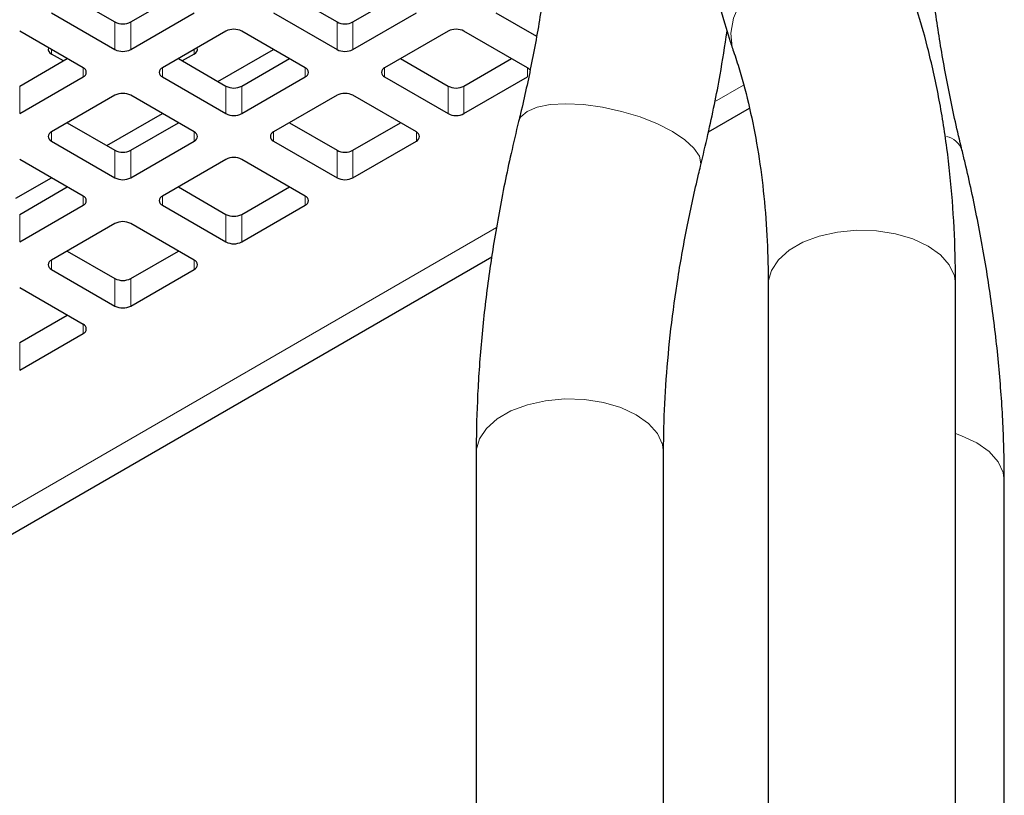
# Model space of a CAD drawing. Header units: millimetres. Extents: x 5 to 418, y 2 to 292.
# Tile 17 of 26: x 338 to 352, y 100 to 111. Entities that reach past the tile are written whole.
import ezdxf

# ---------------------------------------------------------------- set-up
doc = ezdxf.new("R2010")
doc.units = ezdxf.units.MM

msp = doc.modelspace()

# ---------------------------------------------------------------- linework, layer by layer
at = {"color": 7, "linetype": 'Continuous', "lineweight": 25}
for p, q in [((338.7513, 111.8547), (339.4301, 111.4629)), ((339.6564, 111.4629), (340.3351, 111.8547)), ((341.9192, 111.8547), (342.5979, 111.4629)), ((342.8242, 111.4629), (343.503, 111.8547)), ((338.525, 111.5935), (339.4301, 111.071)), ((339.6564, 111.071), (340.5615, 111.5935)), ((341.6928, 111.5935), (342.5979, 111.071)), ((342.8242, 111.071), (343.7293, 111.5935)), ((344.8607, 111.5935), (345.4407, 111.2586)), ((338.9775, 110.8097), (338.0724, 111.3322)), ((341.014, 111.3322), (340.1089, 110.8097)), ((342.1454, 110.8097), (341.2403, 111.3322)), ((344.1819, 111.3322), (343.2768, 110.8097)), ((345.3132, 110.8097), (344.4081, 111.3322)), ((340.9002, 110.6142), (341.6921, 111.0714)), ((338.0724, 110.5485), (338.7512, 110.9404)), ((338.6953, 110.9081), (338.525, 111.0064)), ((340.3352, 110.9404), (341.014, 110.5485)), ((340.5615, 111.0064), (340.3911, 110.9081)), ((341.2403, 110.5485), (341.9191, 110.9404)), ((343.5031, 110.9404), (344.1819, 110.5485)), ((344.4081, 110.5485), (345.0869, 110.9404)), ((338.0724, 110.1566), (338.9775, 110.6791)), ((340.1089, 110.6791), (341.014, 110.1566)), ((341.2403, 110.1566), (342.1454, 110.6791)), ((343.2768, 110.6791), (344.1819, 110.1566)), ((344.4081, 110.1566), (345.3132, 110.6791)), ((339.4301, 110.4178), (338.525, 109.8953)), ((340.5615, 109.8953), (339.6564, 110.4178)), ((342.5979, 110.4178), (341.6928, 109.8953)), ((343.7293, 109.8953), (342.8242, 110.4178)), ((347.8953, 109.8969), (348.4807, 110.2349)), ((339.3163, 109.6998), (340.1082, 110.157)), ((338.7513, 110.026), (339.4301, 109.6341)), ((339.6564, 109.6341), (340.3351, 110.026)), ((341.9192, 110.026), (342.5979, 109.6341)), ((342.8242, 109.6341), (343.503, 110.026)), ((338.525, 109.7647), (339.4301, 109.2422)), ((339.6564, 109.2422), (340.5615, 109.7647)), ((341.6928, 109.7647), (342.5979, 109.2422)), ((342.8242, 109.2422), (343.7293, 109.7647)), ((338.9775, 108.981), (338.0724, 109.5035)), ((341.014, 109.5035), (340.1089, 108.981)), ((342.1454, 108.981), (341.2403, 109.5035)), ((338.0159, 108.9491), (338.5243, 109.2426)), ((338.0724, 108.7198), (338.7512, 109.1116)), ((340.3352, 109.1116), (341.014, 108.7198)), ((341.2403, 108.7198), (341.9191, 109.1116)), ((338.0724, 108.3278), (338.9775, 108.8503)), ((340.1089, 108.8503), (341.014, 108.3278)), ((341.2403, 108.3278), (342.1454, 108.8503)), ((339.4301, 108.5891), (338.525, 108.0666)), ((340.5615, 108.0666), (339.6564, 108.5891)), ((338.7513, 108.1972), (339.4301, 107.8054)), ((339.6564, 107.8054), (340.3351, 108.1972)), ((337.3313, 103.7985), (344.806, 108.1135)), ((338.525, 107.936), (339.4301, 107.4134)), ((339.6564, 107.4134), (340.5615, 107.936)), ((348.746, 107.7223), (348.746, 67.3382)), ((351.418, 67.3382), (351.418, 107.7223)), ((338.9775, 107.1522), (338.0724, 107.6747)), ((338.0724, 106.891), (338.7512, 107.2829)), ((338.0724, 106.4991), (338.9775, 107.0216)), ((344.5825, 105.3188), (344.5825, 64.9347)), ((347.2545, 64.9347), (347.2545, 105.3188)), ((352.1137, 64.5331), (352.1137, 104.9172))]:
    msp.add_line(p, q, dxfattribs=at)
at = {"color": 7, "linetype": 'Continuous', "lineweight": 18}
for p, q in [((339.4301, 111.071), (339.4301, 111.4629)), ((339.6564, 111.4629), (339.6564, 111.071)), ((342.5979, 111.071), (342.5979, 111.4629)), ((342.8242, 111.4629), (342.8242, 111.071)), ((338.525, 111.071), (338.525, 111.0064)), ((340.5615, 111.0064), (340.5615, 111.071)), ((338.9775, 110.6791), (338.9775, 110.8097)), ((340.1089, 110.8097), (340.1089, 110.6791)), ((342.1454, 110.6791), (342.1454, 110.8097)), ((343.2768, 110.8097), (343.2768, 110.6791)), ((345.3132, 110.6791), (345.3132, 110.8097)), ((338.0724, 110.5485), (338.0724, 110.1566)), ((341.014, 110.1566), (341.014, 110.5485)), ((341.2403, 110.5485), (341.2403, 110.1566)), ((344.1819, 110.1566), (344.1819, 110.5485)), ((344.4081, 110.5485), (344.4081, 110.1566)), ((347.9826, 110.326), (348.3938, 110.5634)), ((338.525, 109.8953), (338.525, 109.7647)), ((340.5615, 109.7647), (340.5615, 109.8953)), ((341.6928, 109.8953), (341.6928, 109.7647)), ((343.7293, 109.7647), (343.7293, 109.8953)), ((339.4301, 109.2422), (339.4301, 109.6341)), ((339.6564, 109.6341), (339.6564, 109.2422)), ((342.5979, 109.2422), (342.5979, 109.6341)), ((342.8242, 109.6341), (342.8242, 109.2422)), ((338.9775, 108.8503), (338.9775, 108.981)), ((340.1089, 108.981), (340.1089, 108.8503)), ((342.1454, 108.8503), (342.1454, 108.981)), ((338.0724, 108.7198), (338.0724, 108.3278)), ((341.014, 108.3278), (341.014, 108.7198)), ((341.2403, 108.7198), (341.2403, 108.3278)), ((336.7714, 103.8539), (344.8739, 108.5314)), ((338.525, 108.0666), (338.525, 107.936)), ((340.5615, 107.936), (340.5615, 108.0666)), ((339.4301, 107.4134), (339.4301, 107.8054)), ((339.6564, 107.8054), (339.6564, 107.4134)), ((338.9775, 107.0216), (338.9775, 107.1522)), ((338.0724, 106.891), (338.0724, 106.4991))]:
    msp.add_line(p, q, dxfattribs=at)
at = {"color": 7, "linetype": 'Continuous', "lineweight": 18, "flags": 128}
for points in [[(350.781, 111.9057), (350.7204, 112.0378), (350.5905, 112.2018), (350.4137, 112.3339), (350.1977, 112.4285), (349.9519, 112.4815), (349.687, 112.4905), (349.4147, 112.4551), (349.1469, 112.3768), (348.8951, 112.2592), (348.6706, 112.1073), (348.4829, 111.9278), (348.3405, 111.7285), (348.2494, 111.5181), (348.2137, 111.3059), (348.2349, 111.101), (348.251, 111.0461)], [(347.7821, 109.4079), (347.7868, 109.4383), (347.7655, 109.5478), (347.6883, 109.6651), (347.5585, 109.785), (347.3817, 109.9023), (347.1656, 110.0118), (346.9198, 110.1087), (346.655, 110.1889), (346.3827, 110.2488), (346.1148, 110.2858), (345.8631, 110.2983), (345.6385, 110.2857), (345.4509, 110.2486), (345.3084, 110.1886), (345.2173, 110.1084), (345.1864, 110.0421)], [(351.418, 107.7223), (351.4015, 107.843), (351.3292, 107.9987), (351.2024, 108.1424), (351.0266, 108.2677), (350.8096, 108.3691), (350.5607, 108.4423), (350.2909, 108.4841), (350.012, 108.4925), (349.7362, 108.4673), (349.4754, 108.4095), (349.2412, 108.3217), (349.0437, 108.2077), (348.8916, 108.0725), (348.7915, 107.9219), (348.7478, 107.7627), (348.746, 107.7223)], [(347.2545, 105.3188), (347.2381, 105.4395), (347.1658, 105.5952), (347.039, 105.7389), (346.8632, 105.8642), (346.6461, 105.9656), (346.3973, 106.0388), (346.1275, 106.0806), (345.8486, 106.089), (345.5727, 106.0638), (345.312, 106.006), (345.0777, 105.9182), (344.8802, 105.8042), (344.7281, 105.6689), (344.628, 105.5184), (344.5843, 105.3592), (344.5825, 105.3188)], [(352.1137, 104.9172), (352.0972, 105.0378), (352.0249, 105.1936), (351.8981, 105.3372), (351.7224, 105.4625), (351.5053, 105.564), (351.418, 105.5941)]]:
    msp.add_lwpolyline(points, dxfattribs=at)
at = {"color": 7, "linetype": 'Continuous', "lineweight": 25}
for centre, radius, start, end in [((339.5432, 111.6813), 0.2459, 242.60967, 297.39033), ((341.1272, 111.1139), 0.2459, 62.60967, 117.39033), ((342.7111, 111.6813), 0.2459, 242.60967, 297.39033), ((344.295, 111.1139), 0.2459, 62.60967, 117.39033), ((338.5497, 111.0722), 0.0702, 161.02259, 249.39062), ((339.5432, 111.2893), 0.2459, 242.60967, 297.39033), ((340.5367, 111.0722), 0.0702, 290.60938, 18.97741), ((342.7111, 111.2893), 0.2459, 242.60967, 297.39033), ((338.9528, 110.7444), 0.0699, 290.78342, 69.21658), ((340.1337, 110.7444), 0.0699, 110.78342, 249.21658), ((342.1206, 110.7444), 0.0699, 290.78342, 69.21658), ((343.3015, 110.7444), 0.0699, 110.78342, 249.21658), ((345.2663, 110.7206), 0.1007, 32.76755, 62.2348), ((341.1272, 110.7669), 0.2459, 242.60967, 297.39033), ((344.295, 110.7669), 0.2459, 242.60967, 297.39033), ((339.5432, 110.1995), 0.2459, 62.60967, 117.39033), ((342.7111, 110.1995), 0.2459, 62.60967, 117.39033), ((341.1272, 110.3749), 0.2459, 242.60967, 297.39033), ((344.295, 110.3749), 0.2459, 242.60967, 297.39033), ((338.5498, 109.83), 0.0699, 110.78342, 249.21658), ((340.5367, 109.83), 0.0699, 290.78342, 69.21658), ((341.7176, 109.83), 0.0699, 110.78342, 249.21658), ((343.7045, 109.83), 0.0699, 290.78342, 69.21658), ((339.5432, 109.8525), 0.2459, 242.60967, 297.39033), ((341.1272, 109.2851), 0.2459, 62.60967, 117.39033), ((342.7111, 109.8525), 0.2459, 242.60967, 297.39033), ((339.5432, 109.4606), 0.2459, 242.60967, 297.39033), ((342.7111, 109.4606), 0.2459, 242.60967, 297.39033), ((338.9528, 108.9156), 0.0699, 290.78342, 69.21658), ((340.1337, 108.9156), 0.0699, 110.78342, 249.21658), ((342.1206, 108.9156), 0.0699, 290.78342, 69.21658), ((341.1272, 108.9381), 0.2459, 242.60967, 297.39033), ((339.5432, 108.3707), 0.2459, 62.60967, 117.39033), ((341.1272, 108.5462), 0.2459, 242.60967, 297.39033), ((338.5498, 108.0013), 0.0699, 110.78342, 249.21658), ((340.5367, 108.0013), 0.0699, 290.78342, 69.21658), ((339.5432, 108.0237), 0.2459, 242.60967, 297.39033), ((339.5432, 107.6318), 0.2459, 242.60967, 297.39033), ((338.9528, 107.0869), 0.0699, 290.78342, 69.21658)]:
    msp.add_arc(centre, radius, start, end, dxfattribs=at)
at = {"color": 7, "linetype": 'Continuous', "lineweight": 18}
msp.add_arc((351.2162, 109.5262), 0.315, 21.22385, 76.39807, dxfattribs=at)
at = {"color": 7, "linetype": 'Continuous', "lineweight": 25}
for points, knots in [([(347.6146, 115.2281), (347.6157, 115.0883), (347.6188, 114.6852), (347.6535, 114.0331), (347.7315, 113.2803), (347.8489, 112.5513), (348.0023, 111.8627), (348.1442, 111.3656), (348.2323, 111.1022), (348.2516, 111.0444)], [0, 0, 0, 0, 0.0926217, 0.2672241, 0.4419209, 0.6164984, 0.7907856, 0.9541463, 1, 1, 1, 1]), ([(345.7139, 114.1308), (345.713, 114.0127), (345.7103, 113.6689), (345.6807, 113.0819), (345.6136, 112.3651), (345.5126, 111.6303), (345.3803, 110.8936), (345.2638, 110.3612), (345.1957, 110.0805), (345.1864, 110.0421)], [0, 0, 0, 0, 0.0928055, 0.2703021, 0.4480031, 0.6259194, 0.8040699, 0.9731363, 1, 1, 1, 1]), ([(351.5098, 109.6404), (351.4779, 109.7741), (351.3853, 110.1629), (351.257, 110.7996), (351.1364, 111.5438), (351.0497, 112.2716), (350.9977, 112.9678), (350.9829, 113.4491), (350.9824, 113.6956), (350.9823, 113.7292)], [0, 0, 0, 0, 0.0933852, 0.2717903, 0.4499507, 0.6278357, 0.8054414, 0.9734882, 1, 1, 1, 1]), ([(351.418, 107.7223), (351.4169, 107.862), (351.4137, 108.2651), (351.379, 108.9173), (351.3011, 109.67), (351.1837, 110.3991), (351.0303, 111.0877), (350.8883, 111.5848), (350.8002, 111.8482), (350.7809, 111.9059)], [0, 0, 0, 0, 0.09262167, 0.26722413, 0.44192087, 0.61649837, 0.79078564, 0.95414632, 1, 1, 1, 1]), ([(347.782, 109.4075), (347.8178, 109.5584), (347.9213, 109.9941), (348.0539, 110.6376), (348.1295, 111.1242), (348.1616, 111.3313)], [0, 0, 0, 0, 0.2331721, 0.6735673, 1, 1, 1, 1]), ([(348.2516, 111.0444), (348.2805, 110.9565), (348.3655, 110.6977), (348.4853, 110.2411), (348.5995, 109.6653), (348.6822, 109.059), (348.732, 108.436), (348.7455, 107.984), (348.7459, 107.7471), (348.746, 107.7223)], [0, 0, 0, 0, 0.0926885, 0.2729824, 0.4526995, 0.6319203, 0.8109089, 0.9801974, 1, 1, 1, 1]), ([(345.1864, 110.0421), (345.1505, 109.8912), (345.0467, 109.4554), (344.9022, 108.7392), (344.765, 107.8977), (344.6649, 107.0665), (344.6032, 106.2624), (344.5837, 105.6828), (344.5827, 105.3756), (344.5825, 105.3188)], [0, 0, 0, 0, 0.0928297, 0.2681582, 0.4436916, 0.619441, 0.795404, 0.9621477, 1, 1, 1, 1]), ([(352.1137, 104.9172), (352.1126, 105.0578), (352.1095, 105.463), (352.0751, 106.1457), (351.9989, 106.9684), (351.8852, 107.8032), (351.7377, 108.6329), (351.6048, 109.2472), (351.5247, 109.5788), (351.5098, 109.6404)], [0, 0, 0, 0, 0.0934539, 0.2692912, 0.4450096, 0.6206038, 0.7960445, 0.9620969, 1, 1, 1, 1]), ([(347.2545, 105.3188), (347.2554, 105.4369), (347.2581, 105.7807), (347.2877, 106.3677), (347.3547, 107.0845), (347.4558, 107.8193), (347.5881, 108.556), (347.7046, 109.0884), (347.7726, 109.3691), (347.782, 109.4075)], [0, 0, 0, 0, 0.0928055, 0.2703021, 0.4480031, 0.6259194, 0.8040699, 0.9731363, 1, 1, 1, 1])]:
    msp.add_open_spline(points, degree=3, knots=knots, dxfattribs=at)

doc.saveas('drawing.dxf')
